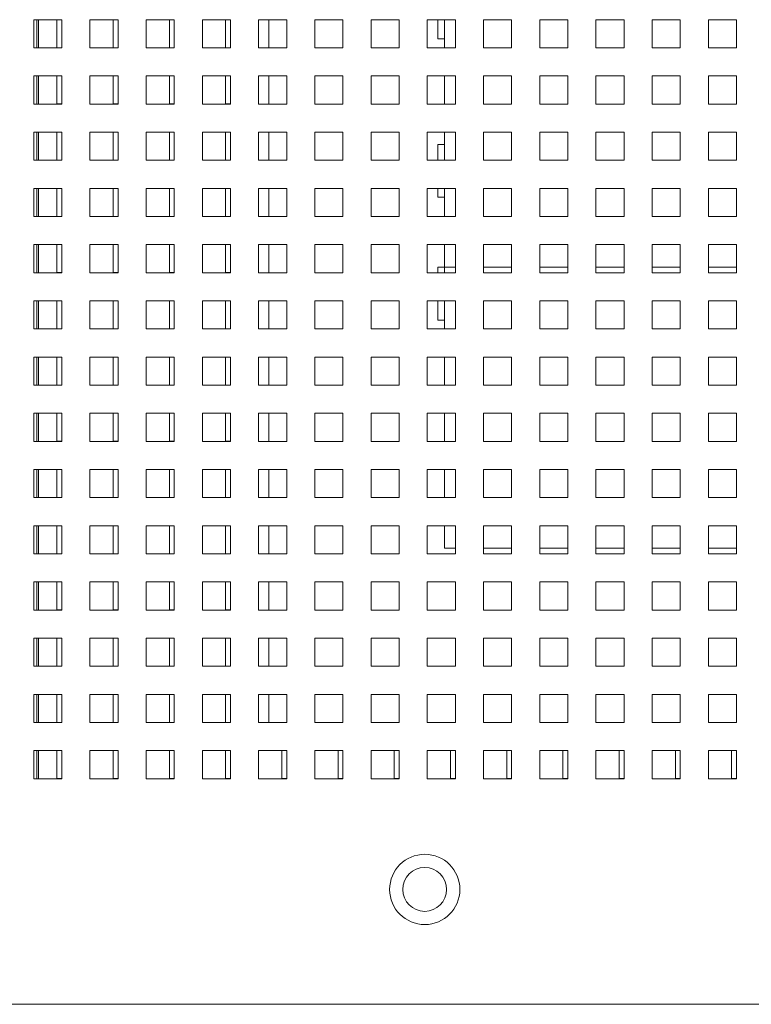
# Paper-space layout '2' of a CAD drawing. Header units: inches. Extents: x 1 to 109, y 1 to 85.
# Tile 25 of 70: x 88.95 to 93.28, y 13.09 to 18.93. Entities that reach past the tile are written whole.
import ezdxf

# ---------------------------------------------------------------- set-up
doc = ezdxf.new("R2010")
doc.units = ezdxf.units.IN
doc.header["$MEASUREMENT"] = 0

psp = doc.layouts.new('2')

# ---------------------------------------------------------------- linework, layer by layer
at = {"color": 7, "linetype": 'Continuous', "lineweight": 15, "ltscale": 5}
for p, q in [((89.1961, 18.9257), (89.0294, 18.9257)), ((89.0294, 18.9257), (89.0294, 18.7591)), ((89.0569, 18.7591), (89.0569, 18.9257)), ((89.1669, 18.9257), (89.1669, 18.7592)), ((89.1961, 18.7591), (89.1961, 18.9257)), ((89.5294, 18.9257), (89.3628, 18.9257)), ((89.3628, 18.9257), (89.3628, 18.7591)), ((89.5003, 18.9257), (89.5003, 18.7592)), ((89.5294, 18.7591), (89.5294, 18.9257)), ((89.8628, 18.9257), (89.6961, 18.9257)), ((89.6961, 18.9257), (89.6961, 18.7591)), ((89.8336, 18.9257), (89.8336, 18.7592)), ((89.8628, 18.7591), (89.8628, 18.9257)), ((90.1961, 18.9257), (90.0294, 18.9257)), ((90.0294, 18.9257), (90.0294, 18.7591)), ((90.1669, 18.9257), (90.1669, 18.7592)), ((90.1961, 18.7591), (90.1961, 18.9257)), ((90.5294, 18.9257), (90.3628, 18.9257)), ((90.3628, 18.9257), (90.3628, 18.7591)), ((90.4236, 18.9257), (90.4236, 18.7591)), ((90.5294, 18.7591), (90.5294, 18.9257)), ((90.8628, 18.9257), (90.6961, 18.9257)), ((90.6961, 18.9257), (90.6961, 18.7591)), ((90.8628, 18.7591), (90.8628, 18.9257)), ((91.1961, 18.9257), (91.0294, 18.9257)), ((91.0294, 18.9257), (91.0294, 18.7591)), ((91.1961, 18.7591), (91.1961, 18.9257)), ((91.5294, 18.9257), (91.3628, 18.9257)), ((91.3628, 18.9257), (91.3628, 18.7591)), ((91.4261, 18.9257), (91.4261, 18.8131)), ((91.4653, 18.9257), (91.4653, 18.8131)), ((91.5294, 18.7591), (91.5294, 18.9257)), ((91.8628, 18.9257), (91.6961, 18.9257)), ((91.6961, 18.9257), (91.6961, 18.7591)), ((91.8628, 18.7591), (91.8628, 18.9257)), ((92.1961, 18.9257), (92.0294, 18.9257)), ((92.0294, 18.9257), (92.0294, 18.7591)), ((92.1961, 18.7591), (92.1961, 18.9257)), ((92.5294, 18.9257), (92.3628, 18.9257)), ((92.3628, 18.9257), (92.3628, 18.7591)), ((92.5294, 18.7591), (92.5294, 18.9257)), ((92.8628, 18.9257), (92.6961, 18.9257)), ((92.6961, 18.9257), (92.6961, 18.7591)), ((92.8628, 18.7591), (92.8628, 18.9257)), ((93.1961, 18.9257), (93.0294, 18.9257)), ((93.0294, 18.9257), (93.0294, 18.7591)), ((93.1961, 18.7591), (93.1961, 18.9257)), ((91.4261, 18.8131), (91.4653, 18.8131)), ((91.4653, 18.7591), (91.4653, 18.8131)), ((89.0294, 18.7591), (89.1961, 18.7591)), ((89.1669, 18.7592), (89.1961, 18.7592)), ((89.3628, 18.7591), (89.5294, 18.7591)), ((89.5003, 18.7592), (89.5294, 18.7592)), ((89.6961, 18.7591), (89.8628, 18.7591)), ((89.8336, 18.7592), (89.8628, 18.7592)), ((90.0294, 18.7591), (90.1961, 18.7591)), ((90.1669, 18.7592), (90.1961, 18.7592)), ((90.3628, 18.7591), (90.5294, 18.7591)), ((90.6961, 18.7591), (90.8628, 18.7591)), ((91.0294, 18.7591), (91.1961, 18.7591)), ((91.3628, 18.7591), (91.5294, 18.7591)), ((91.6961, 18.7591), (91.8628, 18.7591)), ((92.0294, 18.7591), (92.1961, 18.7591)), ((92.3628, 18.7591), (92.5294, 18.7591)), ((92.6961, 18.7591), (92.8628, 18.7591)), ((93.0294, 18.7591), (93.1961, 18.7591)), ((89.1961, 18.5924), (89.0294, 18.5924)), ((89.0294, 18.5924), (89.0294, 18.4257)), ((89.0569, 18.4257), (89.0569, 18.5924)), ((89.1669, 18.5924), (89.1669, 18.4259)), ((89.1961, 18.4257), (89.1961, 18.5924)), ((89.5294, 18.5924), (89.3628, 18.5924)), ((89.3628, 18.5924), (89.3628, 18.4257)), ((89.5003, 18.5924), (89.5003, 18.4259)), ((89.5294, 18.4257), (89.5294, 18.5924)), ((89.8628, 18.5924), (89.6961, 18.5924)), ((89.6961, 18.5924), (89.6961, 18.4257)), ((89.8336, 18.5924), (89.8336, 18.4259)), ((89.8628, 18.4257), (89.8628, 18.5924)), ((90.1961, 18.5924), (90.0294, 18.5924)), ((90.0294, 18.5924), (90.0294, 18.4257)), ((90.1669, 18.5924), (90.1669, 18.4259)), ((90.1961, 18.4257), (90.1961, 18.5924)), ((90.5294, 18.5924), (90.3628, 18.5924)), ((90.3628, 18.5924), (90.3628, 18.4257)), ((90.4236, 18.5924), (90.4236, 18.4257)), ((90.5294, 18.4257), (90.5294, 18.5924)), ((90.8628, 18.5924), (90.6961, 18.5924)), ((90.6961, 18.5924), (90.6961, 18.4257)), ((90.8628, 18.4257), (90.8628, 18.5924)), ((91.1961, 18.5924), (91.0294, 18.5924)), ((91.0294, 18.5924), (91.0294, 18.4257)), ((91.1961, 18.4257), (91.1961, 18.5924)), ((91.5294, 18.5924), (91.3628, 18.5924)), ((91.3628, 18.5924), (91.3628, 18.4257)), ((91.4653, 18.4257), (91.4653, 18.5924)), ((91.5294, 18.4257), (91.5294, 18.5924)), ((91.8628, 18.5924), (91.6961, 18.5924)), ((91.6961, 18.5924), (91.6961, 18.4257)), ((91.8628, 18.4257), (91.8628, 18.5924)), ((92.1961, 18.5924), (92.0294, 18.5924)), ((92.0294, 18.5924), (92.0294, 18.4257)), ((92.1961, 18.4257), (92.1961, 18.5924)), ((92.5294, 18.5924), (92.3628, 18.5924)), ((92.3628, 18.5924), (92.3628, 18.4257)), ((92.5294, 18.4257), (92.5294, 18.5924)), ((92.8628, 18.5924), (92.6961, 18.5924)), ((92.6961, 18.5924), (92.6961, 18.4257)), ((92.8628, 18.4257), (92.8628, 18.5924)), ((93.1961, 18.5924), (93.0294, 18.5924)), ((93.0294, 18.5924), (93.0294, 18.4257)), ((93.1961, 18.4257), (93.1961, 18.5924)), ((89.0294, 18.4257), (89.1961, 18.4257)), ((89.1669, 18.4259), (89.1961, 18.4259)), ((89.3628, 18.4257), (89.5294, 18.4257)), ((89.5003, 18.4259), (89.5294, 18.4259)), ((89.6961, 18.4257), (89.8628, 18.4257)), ((89.8336, 18.4259), (89.8628, 18.4259)), ((90.0294, 18.4257), (90.1961, 18.4257)), ((90.1669, 18.4259), (90.1961, 18.4259)), ((90.3628, 18.4257), (90.5294, 18.4257)), ((90.6961, 18.4257), (90.8628, 18.4257)), ((91.0294, 18.4257), (91.1961, 18.4257)), ((91.3628, 18.4257), (91.5294, 18.4257)), ((91.6961, 18.4257), (91.8628, 18.4257)), ((92.0294, 18.4257), (92.1961, 18.4257)), ((92.3628, 18.4257), (92.5294, 18.4257)), ((92.6961, 18.4257), (92.8628, 18.4257)), ((93.0294, 18.4257), (93.1961, 18.4257)), ((89.1961, 18.2591), (89.0294, 18.2591)), ((89.0294, 18.2591), (89.0294, 18.0924)), ((89.0569, 18.0924), (89.0569, 18.2591)), ((89.1669, 18.2591), (89.1669, 18.0926)), ((89.1961, 18.0924), (89.1961, 18.2591)), ((89.5294, 18.2591), (89.3628, 18.2591)), ((89.3628, 18.2591), (89.3628, 18.0924)), ((89.5003, 18.2591), (89.5003, 18.0926)), ((89.5294, 18.0924), (89.5294, 18.2591)), ((89.8628, 18.2591), (89.6961, 18.2591)), ((89.6961, 18.2591), (89.6961, 18.0924)), ((89.8336, 18.2591), (89.8336, 18.0926)), ((89.8628, 18.0924), (89.8628, 18.2591)), ((90.1961, 18.2591), (90.0294, 18.2591)), ((90.0294, 18.2591), (90.0294, 18.0924)), ((90.1669, 18.2591), (90.1669, 18.0926)), ((90.1961, 18.0924), (90.1961, 18.2591)), ((90.5294, 18.2591), (90.3628, 18.2591)), ((90.3628, 18.2591), (90.3628, 18.0924)), ((90.4236, 18.2591), (90.4236, 18.0924)), ((90.5294, 18.0924), (90.5294, 18.2591)), ((90.8628, 18.2591), (90.6961, 18.2591)), ((90.6961, 18.2591), (90.6961, 18.0924)), ((90.8628, 18.0924), (90.8628, 18.2591)), ((91.1961, 18.2591), (91.0294, 18.2591)), ((91.0294, 18.2591), (91.0294, 18.0924)), ((91.1961, 18.0924), (91.1961, 18.2591)), ((91.5294, 18.2591), (91.3628, 18.2591)), ((91.3628, 18.2591), (91.3628, 18.0924)), ((91.4653, 18.1867), (91.4653, 18.2591)), ((91.5294, 18.0924), (91.5294, 18.2591)), ((91.8628, 18.2591), (91.6961, 18.2591)), ((91.6961, 18.2591), (91.6961, 18.0924)), ((91.8628, 18.0924), (91.8628, 18.2591)), ((92.1961, 18.2591), (92.0294, 18.2591)), ((92.0294, 18.2591), (92.0294, 18.0924)), ((92.1961, 18.0924), (92.1961, 18.2591)), ((92.5294, 18.2591), (92.3628, 18.2591)), ((92.3628, 18.2591), (92.3628, 18.0924)), ((92.5294, 18.0924), (92.5294, 18.2591)), ((92.8628, 18.2591), (92.6961, 18.2591)), ((92.6961, 18.2591), (92.6961, 18.0924)), ((92.8628, 18.0924), (92.8628, 18.2591)), ((93.1961, 18.2591), (93.0294, 18.2591)), ((93.0294, 18.2591), (93.0294, 18.0924)), ((93.1961, 18.0924), (93.1961, 18.2591)), ((91.4261, 18.1867), (91.4653, 18.1867)), ((91.4261, 18.0924), (91.4261, 18.1867)), ((91.4653, 18.0924), (91.4653, 18.1867)), ((89.0294, 18.0924), (89.1961, 18.0924)), ((89.1669, 18.0926), (89.1961, 18.0926)), ((89.3628, 18.0924), (89.5294, 18.0924)), ((89.5003, 18.0926), (89.5294, 18.0926)), ((89.6961, 18.0924), (89.8628, 18.0924)), ((89.8336, 18.0926), (89.8628, 18.0926)), ((90.0294, 18.0924), (90.1961, 18.0924)), ((90.1669, 18.0926), (90.1961, 18.0926)), ((90.3628, 18.0924), (90.5294, 18.0924)), ((90.6961, 18.0924), (90.8628, 18.0924)), ((91.0294, 18.0924), (91.1961, 18.0924)), ((91.3628, 18.0924), (91.5294, 18.0924)), ((91.6961, 18.0924), (91.8628, 18.0924)), ((92.0294, 18.0924), (92.1961, 18.0924)), ((92.3628, 18.0924), (92.5294, 18.0924)), ((92.6961, 18.0924), (92.8628, 18.0924)), ((93.0294, 18.0924), (93.1961, 18.0924)), ((89.1961, 17.9257), (89.0294, 17.9257)), ((89.0294, 17.9257), (89.0294, 17.7591)), ((89.0569, 17.7591), (89.0569, 17.9257)), ((89.1669, 17.9257), (89.1669, 17.7592)), ((89.1961, 17.7591), (89.1961, 17.9257)), ((89.5294, 17.9257), (89.3628, 17.9257)), ((89.3628, 17.9257), (89.3628, 17.7591)), ((89.5003, 17.9257), (89.5003, 17.7592)), ((89.5294, 17.7591), (89.5294, 17.9257)), ((89.8628, 17.9257), (89.6961, 17.9257)), ((89.6961, 17.9257), (89.6961, 17.7591)), ((89.8336, 17.9257), (89.8336, 17.7592)), ((89.8628, 17.7591), (89.8628, 17.9257)), ((90.1961, 17.9257), (90.0294, 17.9257)), ((90.0294, 17.9257), (90.0294, 17.7591)), ((90.1669, 17.9257), (90.1669, 17.7592)), ((90.1961, 17.7591), (90.1961, 17.9257)), ((90.5294, 17.9257), (90.3628, 17.9257)), ((90.3628, 17.9257), (90.3628, 17.7591)), ((90.4236, 17.9257), (90.4236, 17.7591)), ((90.5294, 17.7591), (90.5294, 17.9257)), ((90.8628, 17.9257), (90.6961, 17.9257)), ((90.6961, 17.9257), (90.6961, 17.7591)), ((90.8628, 17.7591), (90.8628, 17.9257)), ((91.1961, 17.9257), (91.0294, 17.9257)), ((91.0294, 17.9257), (91.0294, 17.7591)), ((91.1961, 17.7591), (91.1961, 17.9257)), ((91.5294, 17.9257), (91.3628, 17.9257)), ((91.3628, 17.9257), (91.3628, 17.7591)), ((91.4261, 17.8742), (91.4261, 17.9257)), ((91.4653, 17.8742), (91.4653, 17.9257)), ((91.5294, 17.7591), (91.5294, 17.9257)), ((91.8628, 17.9257), (91.6961, 17.9257)), ((91.6961, 17.9257), (91.6961, 17.7591)), ((91.8628, 17.7591), (91.8628, 17.9257)), ((92.1961, 17.9257), (92.0294, 17.9257)), ((92.0294, 17.9257), (92.0294, 17.7591)), ((92.1961, 17.7591), (92.1961, 17.9257)), ((92.5294, 17.9257), (92.3628, 17.9257)), ((92.3628, 17.9257), (92.3628, 17.7591)), ((92.5294, 17.7591), (92.5294, 17.9257)), ((92.8628, 17.9257), (92.6961, 17.9257)), ((92.6961, 17.9257), (92.6961, 17.7591)), ((92.8628, 17.7591), (92.8628, 17.9257)), ((93.1961, 17.9257), (93.0294, 17.9257)), ((93.0294, 17.9257), (93.0294, 17.7591)), ((93.1961, 17.7591), (93.1961, 17.9257)), ((91.4261, 17.8742), (91.4653, 17.8742)), ((91.4653, 17.7591), (91.4653, 17.8742)), ((89.0294, 17.7591), (89.1961, 17.7591)), ((89.1669, 17.7592), (89.1961, 17.7592)), ((89.3628, 17.7591), (89.5294, 17.7591)), ((89.5003, 17.7592), (89.5294, 17.7592)), ((89.6961, 17.7591), (89.8628, 17.7591)), ((89.8336, 17.7592), (89.8628, 17.7592)), ((90.0294, 17.7591), (90.1961, 17.7591)), ((90.1669, 17.7592), (90.1961, 17.7592)), ((90.3628, 17.7591), (90.5294, 17.7591)), ((90.6961, 17.7591), (90.8628, 17.7591)), ((91.0294, 17.7591), (91.1961, 17.7591)), ((91.3628, 17.7591), (91.5294, 17.7591)), ((91.6961, 17.7591), (91.8628, 17.7591)), ((92.0294, 17.7591), (92.1961, 17.7591)), ((92.3628, 17.7591), (92.5294, 17.7591)), ((92.6961, 17.7591), (92.8628, 17.7591)), ((93.0294, 17.7591), (93.1961, 17.7591)), ((89.1961, 17.5924), (89.0294, 17.5924)), ((89.0294, 17.5924), (89.0294, 17.4257)), ((89.0569, 17.4257), (89.0569, 17.5924)), ((89.1669, 17.5924), (89.1669, 17.4259)), ((89.1961, 17.4257), (89.1961, 17.5924)), ((89.5294, 17.5924), (89.3628, 17.5924)), ((89.3628, 17.5924), (89.3628, 17.4257)), ((89.5003, 17.5924), (89.5003, 17.4259)), ((89.5294, 17.4257), (89.5294, 17.5924)), ((89.8628, 17.5924), (89.6961, 17.5924)), ((89.6961, 17.5924), (89.6961, 17.4257)), ((89.8336, 17.5924), (89.8336, 17.4259)), ((89.8628, 17.4257), (89.8628, 17.5924)), ((90.1961, 17.5924), (90.0294, 17.5924)), ((90.0294, 17.5924), (90.0294, 17.4257)), ((90.1669, 17.5924), (90.1669, 17.4259)), ((90.1961, 17.4257), (90.1961, 17.5924)), ((90.5294, 17.5924), (90.3628, 17.5924)), ((90.3628, 17.5924), (90.3628, 17.4257)), ((90.4236, 17.5924), (90.4236, 17.4257)), ((90.5294, 17.4257), (90.5294, 17.5924)), ((90.8628, 17.5924), (90.6961, 17.5924)), ((90.6961, 17.5924), (90.6961, 17.4257)), ((90.8628, 17.4257), (90.8628, 17.5924)), ((91.1961, 17.5924), (91.0294, 17.5924)), ((91.0294, 17.5924), (91.0294, 17.4257)), ((91.1961, 17.4257), (91.1961, 17.5924)), ((91.5294, 17.5924), (91.3628, 17.5924)), ((91.3628, 17.5924), (91.3628, 17.4257)), ((91.4653, 17.4582), (91.4653, 17.5924)), ((91.5294, 17.4257), (91.5294, 17.5924)), ((91.8628, 17.5924), (91.6961, 17.5924)), ((91.6961, 17.5924), (91.6961, 17.4257)), ((91.8628, 17.4257), (91.8628, 17.5924)), ((92.1961, 17.5924), (92.0294, 17.5924)), ((92.0294, 17.5924), (92.0294, 17.4257)), ((92.1961, 17.4257), (92.1961, 17.5924)), ((92.5294, 17.5924), (92.3628, 17.5924)), ((92.3628, 17.5924), (92.3628, 17.4257)), ((92.5294, 17.4257), (92.5294, 17.5924)), ((92.8628, 17.5924), (92.6961, 17.5924)), ((92.6961, 17.5924), (92.6961, 17.4257)), ((92.8628, 17.4257), (92.8628, 17.5924)), ((93.1961, 17.5924), (93.0294, 17.5924)), ((93.0294, 17.5924), (93.0294, 17.4257)), ((93.1961, 17.4257), (93.1961, 17.5924)), ((91.4261, 17.4257), (91.4261, 17.4575)), ((91.4261, 17.4575), (91.4653, 17.4575)), ((91.4653, 17.4575), (91.4653, 17.4582)), ((91.4653, 17.4257), (91.4653, 17.4575)), ((89.0294, 17.4257), (89.1961, 17.4257)), ((89.1669, 17.4259), (89.1961, 17.4259)), ((89.3628, 17.4257), (89.5294, 17.4257)), ((89.5003, 17.4259), (89.5294, 17.4259)), ((89.6961, 17.4257), (89.8628, 17.4257)), ((89.8336, 17.4259), (89.8628, 17.4259)), ((90.0294, 17.4257), (90.1961, 17.4257)), ((90.1669, 17.4259), (90.1961, 17.4259)), ((90.3628, 17.4257), (90.5294, 17.4257)), ((90.6961, 17.4257), (90.8628, 17.4257)), ((91.0294, 17.4257), (91.1961, 17.4257)), ((91.3628, 17.4257), (91.5294, 17.4257)), ((91.6961, 17.4257), (91.8628, 17.4257)), ((92.0294, 17.4257), (92.1961, 17.4257)), ((92.3628, 17.4257), (92.5294, 17.4257)), ((92.6961, 17.4257), (92.8628, 17.4257)), ((93.0294, 17.4257), (93.1961, 17.4257)), ((89.1961, 17.2591), (89.0294, 17.2591)), ((89.0294, 17.2591), (89.0294, 17.0924)), ((89.0569, 17.0924), (89.0569, 17.2591)), ((89.1669, 17.2591), (89.1669, 17.0926)), ((89.1961, 17.0924), (89.1961, 17.2591)), ((89.5294, 17.2591), (89.3628, 17.2591)), ((89.3628, 17.2591), (89.3628, 17.0924)), ((89.5003, 17.2591), (89.5003, 17.0926)), ((89.5294, 17.0924), (89.5294, 17.2591)), ((89.8628, 17.2591), (89.6961, 17.2591)), ((89.6961, 17.2591), (89.6961, 17.0924)), ((89.8336, 17.2591), (89.8336, 17.0926)), ((89.8628, 17.0924), (89.8628, 17.2591)), ((90.1961, 17.2591), (90.0294, 17.2591)), ((90.0294, 17.2591), (90.0294, 17.0924)), ((90.1669, 17.2591), (90.1669, 17.0926)), ((90.1961, 17.0924), (90.1961, 17.2591)), ((90.5294, 17.2591), (90.3628, 17.2591)), ((90.3628, 17.2591), (90.3628, 17.0924)), ((90.4236, 17.2591), (90.4236, 17.0924)), ((90.5294, 17.0924), (90.5294, 17.2591)), ((90.8628, 17.2591), (90.6961, 17.2591)), ((90.6961, 17.2591), (90.6961, 17.0924)), ((90.8628, 17.0924), (90.8628, 17.2591)), ((91.1961, 17.2591), (91.0294, 17.2591)), ((91.0294, 17.2591), (91.0294, 17.0924)), ((91.1961, 17.0924), (91.1961, 17.2591)), ((91.5294, 17.2591), (91.3628, 17.2591)), ((91.3628, 17.2591), (91.3628, 17.0924)), ((91.4261, 17.145), (91.4261, 17.2591)), ((91.4653, 17.145), (91.4653, 17.2591)), ((91.5294, 17.0924), (91.5294, 17.2591)), ((91.8628, 17.2591), (91.6961, 17.2591)), ((91.6961, 17.2591), (91.6961, 17.0924)), ((91.8628, 17.0924), (91.8628, 17.2591)), ((92.1961, 17.2591), (92.0294, 17.2591)), ((92.0294, 17.2591), (92.0294, 17.0924)), ((92.1961, 17.0924), (92.1961, 17.2591)), ((92.5294, 17.2591), (92.3628, 17.2591)), ((92.3628, 17.2591), (92.3628, 17.0924)), ((92.5294, 17.0924), (92.5294, 17.2591)), ((92.8628, 17.2591), (92.6961, 17.2591)), ((92.6961, 17.2591), (92.6961, 17.0924)), ((92.8628, 17.0924), (92.8628, 17.2591)), ((93.1961, 17.2591), (93.0294, 17.2591)), ((93.0294, 17.2591), (93.0294, 17.0924)), ((93.1961, 17.0924), (93.1961, 17.2591)), ((91.4261, 17.145), (91.4653, 17.145)), ((91.4653, 17.0924), (91.4653, 17.145)), ((89.0294, 17.0924), (89.1961, 17.0924)), ((89.1669, 17.0926), (89.1961, 17.0926)), ((89.3628, 17.0924), (89.5294, 17.0924)), ((89.5003, 17.0926), (89.5294, 17.0926)), ((89.6961, 17.0924), (89.8628, 17.0924)), ((89.8336, 17.0926), (89.8628, 17.0926)), ((90.0294, 17.0924), (90.1961, 17.0924)), ((90.1669, 17.0926), (90.1961, 17.0926)), ((90.3628, 17.0924), (90.5294, 17.0924)), ((90.6961, 17.0924), (90.8628, 17.0924)), ((91.0294, 17.0924), (91.1961, 17.0924)), ((91.3628, 17.0924), (91.5294, 17.0924)), ((91.6961, 17.0924), (91.8628, 17.0924)), ((92.0294, 17.0924), (92.1961, 17.0924)), ((92.3628, 17.0924), (92.5294, 17.0924)), ((92.6961, 17.0924), (92.8628, 17.0924)), ((93.0294, 17.0924), (93.1961, 17.0924)), ((89.1961, 16.9257), (89.0294, 16.9257)), ((89.0294, 16.9257), (89.0294, 16.7591)), ((89.0569, 16.7591), (89.0569, 16.9257)), ((89.1669, 16.9257), (89.1669, 16.7592)), ((89.1961, 16.7591), (89.1961, 16.9257)), ((89.5294, 16.9257), (89.3628, 16.9257)), ((89.3628, 16.9257), (89.3628, 16.7591)), ((89.5003, 16.9257), (89.5003, 16.7592)), ((89.5294, 16.7591), (89.5294, 16.9257)), ((89.8628, 16.9257), (89.6961, 16.9257)), ((89.6961, 16.9257), (89.6961, 16.7591)), ((89.8336, 16.9257), (89.8336, 16.7592)), ((89.8628, 16.7591), (89.8628, 16.9257)), ((90.1961, 16.9257), (90.0294, 16.9257)), ((90.0294, 16.9257), (90.0294, 16.7591)), ((90.1669, 16.9257), (90.1669, 16.7592)), ((90.1961, 16.7591), (90.1961, 16.9257)), ((90.5294, 16.9257), (90.3628, 16.9257)), ((90.3628, 16.9257), (90.3628, 16.7591)), ((90.4236, 16.9257), (90.4236, 16.7591)), ((90.5294, 16.7591), (90.5294, 16.9257)), ((90.8628, 16.9257), (90.6961, 16.9257)), ((90.6961, 16.9257), (90.6961, 16.7591)), ((90.8628, 16.7591), (90.8628, 16.9257)), ((91.1961, 16.9257), (91.0294, 16.9257)), ((91.0294, 16.9257), (91.0294, 16.7591)), ((91.1961, 16.7591), (91.1961, 16.9257)), ((91.5294, 16.9257), (91.3628, 16.9257)), ((91.3628, 16.9257), (91.3628, 16.7591)), ((91.4653, 16.7591), (91.4653, 16.9257)), ((91.5294, 16.7591), (91.5294, 16.9257)), ((91.8628, 16.9257), (91.6961, 16.9257)), ((91.6961, 16.9257), (91.6961, 16.7591)), ((91.8628, 16.7591), (91.8628, 16.9257)), ((92.1961, 16.9257), (92.0294, 16.9257)), ((92.0294, 16.9257), (92.0294, 16.7591)), ((92.1961, 16.7591), (92.1961, 16.9257)), ((92.5294, 16.9257), (92.3628, 16.9257)), ((92.3628, 16.9257), (92.3628, 16.7591)), ((92.5294, 16.7591), (92.5294, 16.9257)), ((92.8628, 16.9257), (92.6961, 16.9257)), ((92.6961, 16.9257), (92.6961, 16.7591)), ((92.8628, 16.7591), (92.8628, 16.9257)), ((93.1961, 16.9257), (93.0294, 16.9257)), ((93.0294, 16.9257), (93.0294, 16.7591)), ((93.1961, 16.7591), (93.1961, 16.9257)), ((89.0294, 16.7591), (89.1961, 16.7591)), ((89.1669, 16.7592), (89.1961, 16.7592)), ((89.3628, 16.7591), (89.5294, 16.7591)), ((89.5003, 16.7592), (89.5294, 16.7592)), ((89.6961, 16.7591), (89.8628, 16.7591)), ((89.8336, 16.7592), (89.8628, 16.7592)), ((90.0294, 16.7591), (90.1961, 16.7591)), ((90.1669, 16.7592), (90.1961, 16.7592)), ((90.3628, 16.7591), (90.5294, 16.7591)), ((90.6961, 16.7591), (90.8628, 16.7591)), ((91.0294, 16.7591), (91.1961, 16.7591)), ((91.3628, 16.7591), (91.5294, 16.7591)), ((91.6961, 16.7591), (91.8628, 16.7591)), ((92.0294, 16.7591), (92.1961, 16.7591)), ((92.3628, 16.7591), (92.5294, 16.7591)), ((92.6961, 16.7591), (92.8628, 16.7591)), ((93.0294, 16.7591), (93.1961, 16.7591)), ((89.1961, 16.5924), (89.0294, 16.5924)), ((89.0294, 16.5924), (89.0294, 16.4257)), ((89.0569, 16.4257), (89.0569, 16.5924)), ((89.1669, 16.5924), (89.1669, 16.4259)), ((89.1961, 16.4257), (89.1961, 16.5924)), ((89.5294, 16.5924), (89.3628, 16.5924)), ((89.3628, 16.5924), (89.3628, 16.4257)), ((89.5003, 16.5924), (89.5003, 16.4259)), ((89.5294, 16.4257), (89.5294, 16.5924)), ((89.8628, 16.5924), (89.6961, 16.5924)), ((89.6961, 16.5924), (89.6961, 16.4257)), ((89.8336, 16.5924), (89.8336, 16.4259)), ((89.8628, 16.4257), (89.8628, 16.5924)), ((90.1961, 16.5924), (90.0294, 16.5924)), ((90.0294, 16.5924), (90.0294, 16.4257)), ((90.1669, 16.5924), (90.1669, 16.4259)), ((90.1961, 16.4257), (90.1961, 16.5924)), ((90.5294, 16.5924), (90.3628, 16.5924)), ((90.3628, 16.5924), (90.3628, 16.4257)), ((90.4236, 16.5924), (90.4236, 16.4257)), ((90.5294, 16.4257), (90.5294, 16.5924)), ((90.8628, 16.5924), (90.6961, 16.5924)), ((90.6961, 16.5924), (90.6961, 16.4257)), ((90.8628, 16.4257), (90.8628, 16.5924)), ((91.1961, 16.5924), (91.0294, 16.5924)), ((91.0294, 16.5924), (91.0294, 16.4257)), ((91.1961, 16.4257), (91.1961, 16.5924)), ((91.5294, 16.5924), (91.3628, 16.5924)), ((91.3628, 16.5924), (91.3628, 16.4257)), ((91.4653, 16.4257), (91.4653, 16.5924)), ((91.5294, 16.4257), (91.5294, 16.5924)), ((91.8628, 16.5924), (91.6961, 16.5924)), ((91.6961, 16.5924), (91.6961, 16.4257)), ((91.8628, 16.4257), (91.8628, 16.5924)), ((92.1961, 16.5924), (92.0294, 16.5924)), ((92.0294, 16.5924), (92.0294, 16.4257)), ((92.1961, 16.4257), (92.1961, 16.5924)), ((92.5294, 16.5924), (92.3628, 16.5924)), ((92.3628, 16.5924), (92.3628, 16.4257)), ((92.5294, 16.4257), (92.5294, 16.5924)), ((92.8628, 16.5924), (92.6961, 16.5924)), ((92.6961, 16.5924), (92.6961, 16.4257)), ((92.8628, 16.4257), (92.8628, 16.5924)), ((93.1961, 16.5924), (93.0294, 16.5924)), ((93.0294, 16.5924), (93.0294, 16.4257)), ((93.1961, 16.4257), (93.1961, 16.5924)), ((89.0294, 16.4257), (89.1961, 16.4257)), ((89.1669, 16.4259), (89.1961, 16.4259)), ((89.3628, 16.4257), (89.5294, 16.4257)), ((89.5003, 16.4259), (89.5294, 16.4259)), ((89.6961, 16.4257), (89.8628, 16.4257)), ((89.8336, 16.4259), (89.8628, 16.4259)), ((90.0294, 16.4257), (90.1961, 16.4257)), ((90.1669, 16.4259), (90.1961, 16.4259)), ((90.3628, 16.4257), (90.5294, 16.4257)), ((90.6961, 16.4257), (90.8628, 16.4257)), ((91.0294, 16.4257), (91.1961, 16.4257)), ((91.3628, 16.4257), (91.5294, 16.4257)), ((91.6961, 16.4257), (91.8628, 16.4257)), ((92.0294, 16.4257), (92.1961, 16.4257)), ((92.3628, 16.4257), (92.5294, 16.4257)), ((92.6961, 16.4257), (92.8628, 16.4257)), ((93.0294, 16.4257), (93.1961, 16.4257)), ((89.1961, 16.2591), (89.0294, 16.2591)), ((89.0294, 16.2591), (89.0294, 16.0924)), ((89.0569, 16.0924), (89.0569, 16.2591)), ((89.1669, 16.2591), (89.1669, 16.0926)), ((89.1961, 16.0924), (89.1961, 16.2591)), ((89.5294, 16.2591), (89.3628, 16.2591)), ((89.3628, 16.2591), (89.3628, 16.0924)), ((89.5003, 16.2591), (89.5003, 16.0926)), ((89.5294, 16.0924), (89.5294, 16.2591)), ((89.8628, 16.2591), (89.6961, 16.2591)), ((89.6961, 16.2591), (89.6961, 16.0924)), ((89.8336, 16.2591), (89.8336, 16.0926)), ((89.8628, 16.0924), (89.8628, 16.2591)), ((90.1961, 16.2591), (90.0294, 16.2591)), ((90.0294, 16.2591), (90.0294, 16.0924)), ((90.1669, 16.2591), (90.1669, 16.0926)), ((90.1961, 16.0924), (90.1961, 16.2591)), ((90.5294, 16.2591), (90.3628, 16.2591)), ((90.3628, 16.2591), (90.3628, 16.0924)), ((90.4236, 16.2591), (90.4236, 16.0924)), ((90.5294, 16.0924), (90.5294, 16.2591)), ((90.8628, 16.2591), (90.6961, 16.2591)), ((90.6961, 16.2591), (90.6961, 16.0924)), ((90.8628, 16.0924), (90.8628, 16.2591)), ((91.1961, 16.2591), (91.0294, 16.2591)), ((91.0294, 16.2591), (91.0294, 16.0924)), ((91.1961, 16.0924), (91.1961, 16.2591)), ((91.5294, 16.2591), (91.3628, 16.2591)), ((91.3628, 16.2591), (91.3628, 16.0924)), ((91.4653, 16.0924), (91.4653, 16.2591)), ((91.5294, 16.0924), (91.5294, 16.2591)), ((91.8628, 16.2591), (91.6961, 16.2591)), ((91.6961, 16.2591), (91.6961, 16.0924)), ((91.8628, 16.0924), (91.8628, 16.2591)), ((92.1961, 16.2591), (92.0294, 16.2591)), ((92.0294, 16.2591), (92.0294, 16.0924)), ((92.1961, 16.0924), (92.1961, 16.2591)), ((92.5294, 16.2591), (92.3628, 16.2591)), ((92.3628, 16.2591), (92.3628, 16.0924)), ((92.5294, 16.0924), (92.5294, 16.2591)), ((92.8628, 16.2591), (92.6961, 16.2591)), ((92.6961, 16.2591), (92.6961, 16.0924)), ((92.8628, 16.0924), (92.8628, 16.2591)), ((93.1961, 16.2591), (93.0294, 16.2591)), ((93.0294, 16.2591), (93.0294, 16.0924)), ((93.1961, 16.0924), (93.1961, 16.2591)), ((89.0294, 16.0924), (89.1961, 16.0924)), ((89.1669, 16.0926), (89.1961, 16.0926)), ((89.3628, 16.0924), (89.5294, 16.0924)), ((89.5003, 16.0926), (89.5294, 16.0926)), ((89.6961, 16.0924), (89.8628, 16.0924)), ((89.8336, 16.0926), (89.8628, 16.0926)), ((90.0294, 16.0924), (90.1961, 16.0924)), ((90.1669, 16.0926), (90.1961, 16.0926)), ((90.3628, 16.0924), (90.5294, 16.0924)), ((90.6961, 16.0924), (90.8628, 16.0924)), ((91.0294, 16.0924), (91.1961, 16.0924)), ((91.3628, 16.0924), (91.5294, 16.0924)), ((91.6961, 16.0924), (91.8628, 16.0924)), ((92.0294, 16.0924), (92.1961, 16.0924)), ((92.3628, 16.0924), (92.5294, 16.0924)), ((92.6961, 16.0924), (92.8628, 16.0924)), ((93.0294, 16.0924), (93.1961, 16.0924)), ((89.1961, 15.9257), (89.0294, 15.9257)), ((89.0294, 15.9257), (89.0294, 15.7591)), ((89.0569, 15.7591), (89.0569, 15.9257)), ((89.1669, 15.9257), (89.1669, 15.7592)), ((89.1961, 15.7591), (89.1961, 15.9257)), ((89.5294, 15.9257), (89.3628, 15.9257)), ((89.3628, 15.9257), (89.3628, 15.7591)), ((89.5003, 15.9257), (89.5003, 15.7592)), ((89.5294, 15.7591), (89.5294, 15.9257)), ((89.8628, 15.9257), (89.6961, 15.9257)), ((89.6961, 15.9257), (89.6961, 15.7591)), ((89.8336, 15.9257), (89.8336, 15.7592)), ((89.8628, 15.7591), (89.8628, 15.9257)), ((90.1961, 15.9257), (90.0294, 15.9257)), ((90.0294, 15.9257), (90.0294, 15.7591)), ((90.1669, 15.9257), (90.1669, 15.7592)), ((90.1961, 15.7591), (90.1961, 15.9257)), ((90.5294, 15.9257), (90.3628, 15.9257)), ((90.3628, 15.9257), (90.3628, 15.7591)), ((90.4236, 15.9257), (90.4236, 15.7591)), ((90.5294, 15.7591), (90.5294, 15.9257)), ((90.8628, 15.9257), (90.6961, 15.9257)), ((90.6961, 15.9257), (90.6961, 15.7591)), ((90.8628, 15.7591), (90.8628, 15.9257)), ((91.1961, 15.9257), (91.0294, 15.9257)), ((91.0294, 15.9257), (91.0294, 15.7591)), ((91.1961, 15.7591), (91.1961, 15.9257)), ((91.5294, 15.9257), (91.3628, 15.9257)), ((91.3628, 15.9257), (91.3628, 15.7591)), ((91.4653, 15.7916), (91.4653, 15.9257)), ((91.5294, 15.7591), (91.5294, 15.9257)), ((91.8628, 15.9257), (91.6961, 15.9257)), ((91.6961, 15.9257), (91.6961, 15.7591)), ((91.8628, 15.7591), (91.8628, 15.9257)), ((92.1961, 15.9257), (92.0294, 15.9257)), ((92.0294, 15.9257), (92.0294, 15.7591)), ((92.1961, 15.7591), (92.1961, 15.9257)), ((92.5294, 15.9257), (92.3628, 15.9257)), ((92.3628, 15.9257), (92.3628, 15.7591)), ((92.5294, 15.7591), (92.5294, 15.9257)), ((92.8628, 15.9257), (92.6961, 15.9257)), ((92.6961, 15.9257), (92.6961, 15.7591)), ((92.8628, 15.7591), (92.8628, 15.9257)), ((93.1961, 15.9257), (93.0294, 15.9257)), ((93.0294, 15.9257), (93.0294, 15.7591)), ((93.1961, 15.7591), (93.1961, 15.9257)), ((91.5294, 15.7916), (91.4653, 15.7916)), ((91.8628, 15.7916), (91.6961, 15.7916)), ((92.1961, 15.7916), (92.0294, 15.7916)), ((92.5294, 15.7916), (92.3628, 15.7916)), ((92.8628, 15.7916), (92.6961, 15.7916)), ((93.1961, 15.7916), (93.0294, 15.7916)), ((89.0294, 15.7591), (89.1961, 15.7591)), ((89.1669, 15.7592), (89.1961, 15.7592)), ((89.3628, 15.7591), (89.5294, 15.7591)), ((89.5003, 15.7592), (89.5294, 15.7592)), ((89.6961, 15.7591), (89.8628, 15.7591)), ((89.8336, 15.7592), (89.8628, 15.7592)), ((90.0294, 15.7591), (90.1961, 15.7591)), ((90.1669, 15.7592), (90.1961, 15.7592)), ((90.3628, 15.7591), (90.5294, 15.7591)), ((90.6961, 15.7591), (90.8628, 15.7591)), ((91.0294, 15.7591), (91.1961, 15.7591)), ((91.3628, 15.7591), (91.5294, 15.7591)), ((91.6961, 15.7591), (91.8628, 15.7591)), ((92.0294, 15.7591), (92.1961, 15.7591)), ((92.3628, 15.7591), (92.5294, 15.7591)), ((92.6961, 15.7591), (92.8628, 15.7591)), ((93.0294, 15.7591), (93.1961, 15.7591)), ((89.1961, 15.5924), (89.0294, 15.5924)), ((89.0294, 15.5924), (89.0294, 15.4257)), ((89.0569, 15.4257), (89.0569, 15.5924)), ((89.1669, 15.5924), (89.1669, 15.4259)), ((89.1961, 15.4257), (89.1961, 15.5924)), ((89.5294, 15.5924), (89.3628, 15.5924)), ((89.3628, 15.5924), (89.3628, 15.4257)), ((89.5003, 15.5924), (89.5003, 15.4259)), ((89.5294, 15.4257), (89.5294, 15.5924)), ((89.8628, 15.5924), (89.6961, 15.5924)), ((89.6961, 15.5924), (89.6961, 15.4257)), ((89.8336, 15.5924), (89.8336, 15.4259)), ((89.8628, 15.4257), (89.8628, 15.5924)), ((90.1961, 15.5924), (90.0294, 15.5924)), ((90.0294, 15.5924), (90.0294, 15.4257)), ((90.1669, 15.5924), (90.1669, 15.4259)), ((90.1961, 15.4257), (90.1961, 15.5924)), ((90.5294, 15.5924), (90.3628, 15.5924)), ((90.3628, 15.5924), (90.3628, 15.4257)), ((90.4236, 15.5924), (90.4236, 15.4257)), ((90.5294, 15.4257), (90.5294, 15.5924)), ((90.8628, 15.5924), (90.6961, 15.5924)), ((90.6961, 15.5924), (90.6961, 15.4257)), ((90.8628, 15.4257), (90.8628, 15.5924)), ((91.1961, 15.5924), (91.0294, 15.5924)), ((91.0294, 15.5924), (91.0294, 15.4257)), ((91.1961, 15.4257), (91.1961, 15.5924)), ((91.5294, 15.5924), (91.3628, 15.5924)), ((91.3628, 15.5924), (91.3628, 15.4257)), ((91.5294, 15.4257), (91.5294, 15.5924)), ((91.8628, 15.5924), (91.6961, 15.5924)), ((91.6961, 15.5924), (91.6961, 15.4257)), ((91.8628, 15.4257), (91.8628, 15.5924)), ((92.1961, 15.5924), (92.0294, 15.5924)), ((92.0294, 15.5924), (92.0294, 15.4257)), ((92.1961, 15.4257), (92.1961, 15.5924)), ((92.5294, 15.5924), (92.3628, 15.5924)), ((92.3628, 15.5924), (92.3628, 15.4257)), ((92.5294, 15.4257), (92.5294, 15.5924)), ((92.8628, 15.5924), (92.6961, 15.5924)), ((92.6961, 15.5924), (92.6961, 15.4257)), ((92.8628, 15.4257), (92.8628, 15.5924)), ((93.1961, 15.5924), (93.0294, 15.5924)), ((93.0294, 15.5924), (93.0294, 15.4257)), ((93.1961, 15.4257), (93.1961, 15.5924)), ((89.0294, 15.4257), (89.1961, 15.4257)), ((89.1669, 15.4259), (89.1961, 15.4259)), ((89.3628, 15.4257), (89.5294, 15.4257)), ((89.5003, 15.4259), (89.5294, 15.4259)), ((89.6961, 15.4257), (89.8628, 15.4257)), ((89.8336, 15.4259), (89.8628, 15.4259)), ((90.0294, 15.4257), (90.1961, 15.4257)), ((90.1669, 15.4259), (90.1961, 15.4259)), ((90.3628, 15.4257), (90.5294, 15.4257)), ((90.6961, 15.4257), (90.8628, 15.4257)), ((91.0294, 15.4257), (91.1961, 15.4257)), ((91.3628, 15.4257), (91.5294, 15.4257)), ((91.6961, 15.4257), (91.8628, 15.4257)), ((92.0294, 15.4257), (92.1961, 15.4257)), ((92.3628, 15.4257), (92.5294, 15.4257)), ((92.6961, 15.4257), (92.8628, 15.4257)), ((93.0294, 15.4257), (93.1961, 15.4257)), ((89.1961, 15.2591), (89.0294, 15.2591)), ((89.0294, 15.2591), (89.0294, 15.0924)), ((89.0569, 15.0924), (89.0569, 15.2591)), ((89.1669, 15.2591), (89.1669, 15.0926)), ((89.1961, 15.0924), (89.1961, 15.2591)), ((89.5294, 15.2591), (89.3628, 15.2591)), ((89.3628, 15.2591), (89.3628, 15.0924)), ((89.5003, 15.2591), (89.5003, 15.0926)), ((89.5294, 15.0924), (89.5294, 15.2591)), ((89.8628, 15.2591), (89.6961, 15.2591)), ((89.6961, 15.2591), (89.6961, 15.0924)), ((89.8336, 15.2591), (89.8336, 15.0926)), ((89.8628, 15.0924), (89.8628, 15.2591)), ((90.1961, 15.2591), (90.0294, 15.2591)), ((90.0294, 15.2591), (90.0294, 15.0924)), ((90.1669, 15.2591), (90.1669, 15.0926)), ((90.1961, 15.0924), (90.1961, 15.2591)), ((90.5294, 15.2591), (90.3628, 15.2591)), ((90.3628, 15.2591), (90.3628, 15.0924)), ((90.4236, 15.2591), (90.4236, 15.0924)), ((90.5294, 15.0924), (90.5294, 15.2591)), ((90.8628, 15.2591), (90.6961, 15.2591)), ((90.6961, 15.2591), (90.6961, 15.0924)), ((90.8628, 15.0924), (90.8628, 15.2591)), ((91.1961, 15.2591), (91.0294, 15.2591)), ((91.0294, 15.2591), (91.0294, 15.0924)), ((91.1961, 15.0924), (91.1961, 15.2591)), ((91.5294, 15.2591), (91.3628, 15.2591)), ((91.3628, 15.2591), (91.3628, 15.0924)), ((91.5294, 15.0924), (91.5294, 15.2591)), ((91.8628, 15.2591), (91.6961, 15.2591)), ((91.6961, 15.2591), (91.6961, 15.0924)), ((91.8628, 15.0924), (91.8628, 15.2591)), ((92.1961, 15.2591), (92.0294, 15.2591)), ((92.0294, 15.2591), (92.0294, 15.0924)), ((92.1961, 15.0924), (92.1961, 15.2591)), ((92.5294, 15.2591), (92.3628, 15.2591)), ((92.3628, 15.2591), (92.3628, 15.0924)), ((92.5294, 15.0924), (92.5294, 15.2591)), ((92.8628, 15.2591), (92.6961, 15.2591)), ((92.6961, 15.2591), (92.6961, 15.0924)), ((92.8628, 15.0924), (92.8628, 15.2591)), ((93.1961, 15.2591), (93.0294, 15.2591)), ((93.0294, 15.2591), (93.0294, 15.0924)), ((93.1961, 15.0924), (93.1961, 15.2591)), ((89.0294, 15.0924), (89.1961, 15.0924)), ((89.1669, 15.0926), (89.1961, 15.0926)), ((89.3628, 15.0924), (89.5294, 15.0924)), ((89.5003, 15.0926), (89.5294, 15.0926)), ((89.6961, 15.0924), (89.8628, 15.0924)), ((89.8336, 15.0926), (89.8628, 15.0926)), ((90.0294, 15.0924), (90.1961, 15.0924)), ((90.1669, 15.0926), (90.1961, 15.0926)), ((90.3628, 15.0924), (90.5294, 15.0924)), ((90.6961, 15.0924), (90.8628, 15.0924)), ((91.0294, 15.0924), (91.1961, 15.0924)), ((91.3628, 15.0924), (91.5294, 15.0924)), ((91.6961, 15.0924), (91.8628, 15.0924)), ((92.0294, 15.0924), (92.1961, 15.0924)), ((92.3628, 15.0924), (92.5294, 15.0924)), ((92.6961, 15.0924), (92.8628, 15.0924)), ((93.0294, 15.0924), (93.1961, 15.0924)), ((89.1961, 14.9257), (89.0294, 14.9257)), ((89.0294, 14.9257), (89.0294, 14.7591)), ((89.0569, 14.7591), (89.0569, 14.9257)), ((89.1669, 14.9257), (89.1669, 14.7592)), ((89.1961, 14.7591), (89.1961, 14.9257)), ((89.5294, 14.9257), (89.3628, 14.9257)), ((89.3628, 14.9257), (89.3628, 14.7591)), ((89.5003, 14.9257), (89.5003, 14.7592)), ((89.5294, 14.7591), (89.5294, 14.9257)), ((89.8628, 14.9257), (89.6961, 14.9257)), ((89.6961, 14.9257), (89.6961, 14.7591)), ((89.8336, 14.9257), (89.8336, 14.7592)), ((89.8628, 14.7591), (89.8628, 14.9257)), ((90.1961, 14.9257), (90.0294, 14.9257)), ((90.0294, 14.9257), (90.0294, 14.7591)), ((90.1669, 14.9257), (90.1669, 14.7592)), ((90.1961, 14.7591), (90.1961, 14.9257)), ((90.5294, 14.9257), (90.3628, 14.9257)), ((90.3628, 14.9257), (90.3628, 14.7591)), ((90.4236, 14.9257), (90.4236, 14.7591)), ((90.5294, 14.7591), (90.5294, 14.9257)), ((90.8628, 14.9257), (90.6961, 14.9257)), ((90.6961, 14.9257), (90.6961, 14.7591)), ((90.8628, 14.7591), (90.8628, 14.9257)), ((91.1961, 14.9257), (91.0294, 14.9257)), ((91.0294, 14.9257), (91.0294, 14.7591)), ((91.1961, 14.7591), (91.1961, 14.9257)), ((91.5294, 14.9257), (91.3628, 14.9257)), ((91.3628, 14.9257), (91.3628, 14.7591)), ((91.5294, 14.7591), (91.5294, 14.9257)), ((91.8628, 14.9257), (91.6961, 14.9257)), ((91.6961, 14.9257), (91.6961, 14.7591)), ((91.8628, 14.7591), (91.8628, 14.9257)), ((92.1961, 14.9257), (92.0294, 14.9257)), ((92.0294, 14.9257), (92.0294, 14.7591)), ((92.1961, 14.7591), (92.1961, 14.9257)), ((92.5294, 14.9257), (92.3628, 14.9257)), ((92.3628, 14.9257), (92.3628, 14.7591)), ((92.5294, 14.7591), (92.5294, 14.9257)), ((92.8628, 14.9257), (92.6961, 14.9257)), ((92.6961, 14.9257), (92.6961, 14.7591)), ((92.8628, 14.7591), (92.8628, 14.9257)), ((93.1961, 14.9257), (93.0294, 14.9257)), ((93.0294, 14.9257), (93.0294, 14.7591)), ((93.1961, 14.7591), (93.1961, 14.9257)), ((89.0294, 14.7591), (89.1961, 14.7591)), ((89.1669, 14.7592), (89.1961, 14.7592)), ((89.3628, 14.7591), (89.5294, 14.7591)), ((89.5003, 14.7592), (89.5294, 14.7592)), ((89.6961, 14.7591), (89.8628, 14.7591)), ((89.8336, 14.7592), (89.8628, 14.7592)), ((90.0294, 14.7591), (90.1961, 14.7591)), ((90.1669, 14.7592), (90.1961, 14.7592)), ((90.3628, 14.7591), (90.5294, 14.7591)), ((90.6961, 14.7591), (90.8628, 14.7591)), ((91.0294, 14.7591), (91.1961, 14.7591)), ((91.3628, 14.7591), (91.5294, 14.7591)), ((91.6961, 14.7591), (91.8628, 14.7591)), ((92.0294, 14.7591), (92.1961, 14.7591)), ((92.3628, 14.7591), (92.5294, 14.7591)), ((92.6961, 14.7591), (92.8628, 14.7591)), ((93.0294, 14.7591), (93.1961, 14.7591)), ((89.1961, 14.5924), (89.0294, 14.5924)), ((89.0294, 14.5924), (89.0294, 14.4257)), ((89.0569, 14.4257), (89.0569, 14.5924)), ((89.1669, 14.5924), (89.1669, 14.4259)), ((89.1961, 14.4257), (89.1961, 14.5924)), ((89.5294, 14.5924), (89.3628, 14.5924)), ((89.3628, 14.5924), (89.3628, 14.4257)), ((89.5003, 14.5924), (89.5003, 14.4259)), ((89.5294, 14.4257), (89.5294, 14.5924)), ((89.8628, 14.5924), (89.6961, 14.5924)), ((89.6961, 14.5924), (89.6961, 14.4257)), ((89.8336, 14.5924), (89.8336, 14.4259)), ((89.8628, 14.4257), (89.8628, 14.5924)), ((90.1961, 14.5924), (90.0294, 14.5924)), ((90.0294, 14.5924), (90.0294, 14.4257)), ((90.1669, 14.5924), (90.1669, 14.4259)), ((90.1961, 14.4257), (90.1961, 14.5924)), ((90.5294, 14.5924), (90.3628, 14.5924)), ((90.3628, 14.5924), (90.3628, 14.4257)), ((90.5003, 14.5924), (90.5003, 14.4259)), ((90.5294, 14.4257), (90.5294, 14.5924)), ((90.8628, 14.5924), (90.6961, 14.5924)), ((90.6961, 14.5924), (90.6961, 14.4257)), ((90.8336, 14.5924), (90.8336, 14.4259)), ((90.8628, 14.4257), (90.8628, 14.5924)), ((91.1961, 14.5924), (91.0294, 14.5924)), ((91.0294, 14.5924), (91.0294, 14.4257)), ((91.1669, 14.5924), (91.1669, 14.4259)), ((91.1961, 14.4257), (91.1961, 14.5924)), ((91.5294, 14.5924), (91.3628, 14.5924)), ((91.3628, 14.5924), (91.3628, 14.4257)), ((91.5003, 14.5924), (91.5003, 14.4259)), ((91.5294, 14.4257), (91.5294, 14.5924)), ((91.8628, 14.5924), (91.6961, 14.5924)), ((91.6961, 14.5924), (91.6961, 14.4257)), ((91.8336, 14.5924), (91.8336, 14.4259)), ((91.8628, 14.4257), (91.8628, 14.5924)), ((92.1961, 14.5924), (92.0294, 14.5924)), ((92.0294, 14.5924), (92.0294, 14.4257)), ((92.1669, 14.5924), (92.1669, 14.4259)), ((92.1961, 14.4257), (92.1961, 14.5924)), ((92.5294, 14.5924), (92.3628, 14.5924)), ((92.3628, 14.5924), (92.3628, 14.4257)), ((92.5003, 14.5924), (92.5003, 14.4259)), ((92.5294, 14.4257), (92.5294, 14.5924)), ((92.8628, 14.5924), (92.6961, 14.5924)), ((92.6961, 14.5924), (92.6961, 14.4257)), ((92.8336, 14.5924), (92.8336, 14.4259)), ((92.8628, 14.4257), (92.8628, 14.5924)), ((93.1961, 14.5924), (93.0294, 14.5924)), ((93.0294, 14.5924), (93.0294, 14.4257)), ((93.1669, 14.5924), (93.1669, 14.4259)), ((93.1961, 14.4257), (93.1961, 14.5924)), ((89.0294, 14.4257), (89.1961, 14.4257)), ((89.1669, 14.4259), (89.1961, 14.4259)), ((89.3628, 14.4257), (89.5294, 14.4257)), ((89.5003, 14.4259), (89.5294, 14.4259)), ((89.6961, 14.4257), (89.8628, 14.4257)), ((89.8336, 14.4259), (89.8628, 14.4259)), ((90.0294, 14.4257), (90.1961, 14.4257)), ((90.1669, 14.4259), (90.1961, 14.4259)), ((90.3628, 14.4257), (90.5294, 14.4257)), ((90.5003, 14.4259), (90.5294, 14.4259)), ((90.6961, 14.4257), (90.8628, 14.4257)), ((90.8336, 14.4259), (90.8628, 14.4259)), ((91.0294, 14.4257), (91.1961, 14.4257)), ((91.1669, 14.4259), (91.1961, 14.4259)), ((91.3628, 14.4257), (91.5294, 14.4257)), ((91.5003, 14.4259), (91.5294, 14.4259)), ((91.6961, 14.4257), (91.8628, 14.4257)), ((91.8336, 14.4259), (91.8628, 14.4259)), ((92.0294, 14.4257), (92.1961, 14.4257)), ((92.1669, 14.4259), (92.1961, 14.4259)), ((92.3628, 14.4257), (92.5294, 14.4257)), ((92.5003, 14.4259), (92.5294, 14.4259)), ((92.6961, 14.4257), (92.8628, 14.4257)), ((92.8336, 14.4259), (92.8628, 14.4259)), ((93.0294, 14.4257), (93.1961, 14.4257)), ((93.1669, 14.4259), (93.1961, 14.4259)), ((84.6294, 13.088), (97.8419, 13.088))]:
    psp.add_line(p, q, dxfattribs=at)
at = {"color": 8, "linetype": 'Continuous', "lineweight": 15, "ltscale": 5}
for p, q in [((89.0486, 18.7591), (89.0486, 18.9257)), ((89.0486, 18.4257), (89.0486, 18.5924)), ((89.0486, 18.0924), (89.0486, 18.2591)), ((89.0486, 17.7591), (89.0486, 17.9257)), ((89.0486, 17.4257), (89.0486, 17.5924)), ((91.4653, 17.4582), (91.5294, 17.4582)), ((91.6961, 17.4582), (91.8628, 17.4582)), ((92.0294, 17.4582), (92.1961, 17.4582)), ((92.3628, 17.4582), (92.5294, 17.4582)), ((92.6961, 17.4582), (92.8628, 17.4582)), ((93.0294, 17.4582), (93.1961, 17.4582)), ((89.0486, 17.0924), (89.0486, 17.2591)), ((89.0486, 16.7591), (89.0486, 16.9257)), ((89.0486, 16.4257), (89.0486, 16.5924)), ((89.0486, 16.0924), (89.0486, 16.2591)), ((89.0486, 15.7591), (89.0486, 15.9257)), ((89.0486, 15.4257), (89.0486, 15.5924)), ((89.0486, 15.0924), (89.0486, 15.2591)), ((89.0486, 14.7591), (89.0486, 14.9257)), ((89.0486, 14.4257), (89.0486, 14.5924))]:
    psp.add_line(p, q, dxfattribs=at)
at = {"color": 7, "linetype": 'Continuous', "lineweight": 15, "ltscale": 25}
for centre, radius in [((91.3478, 13.7691), 0.2083), ((91.3474, 13.7689), 0.13)]:
    psp.add_circle(centre, radius, dxfattribs=at)

doc.saveas('drawing.dxf')
